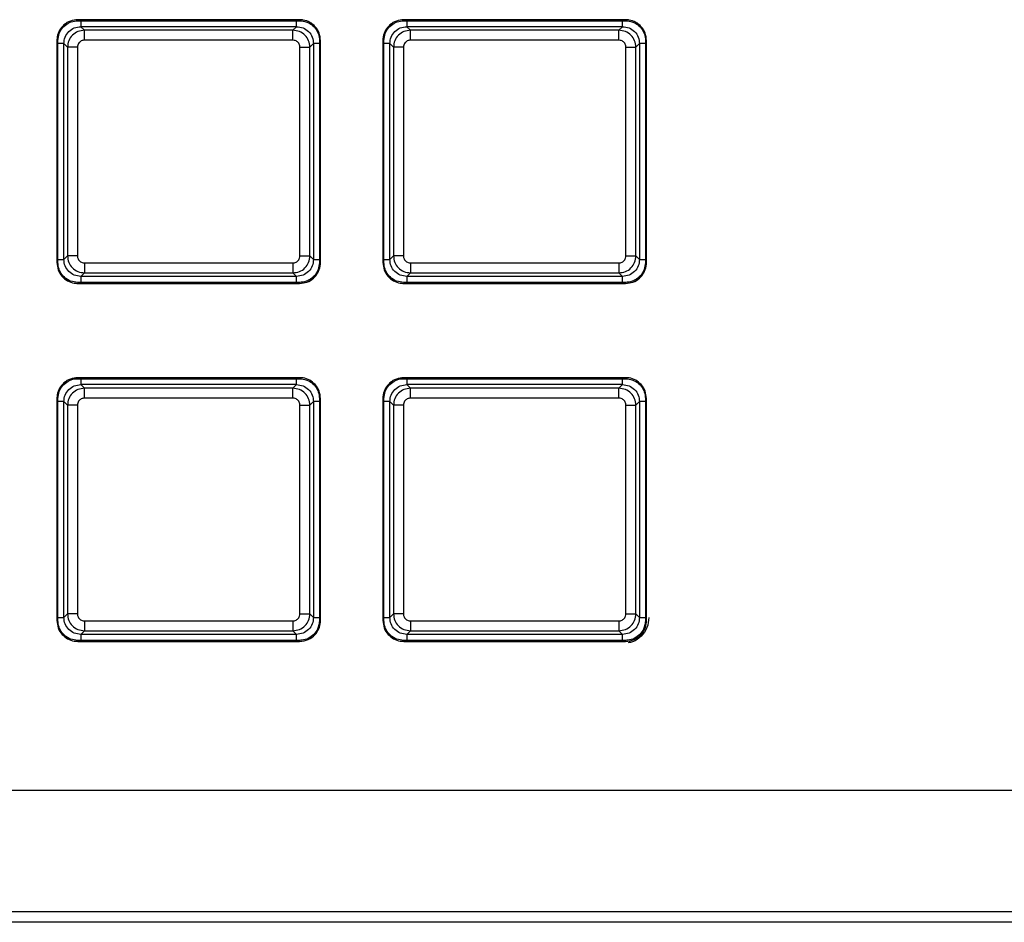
# Model space of a CAD drawing. Header units: millimetres. Extents: x 3 to 556, y 3 to 429.
# Tile 16 of 20: x 366 to 415, y 229 to 274. Entities that reach past the tile are written whole.
import ezdxf

# ---------------------------------------------------------------- set-up
doc = ezdxf.new("R2010")
doc.units = ezdxf.units.MM

msp = doc.modelspace()

# ---------------------------------------------------------------- linework, layer by layer
at = {"color": 7, "linetype": 'Continuous', "lineweight": 25}
for p, q in [((379.61233, 274.38337), (368.44882, 274.38337)), ((368.44953, 274.331), (368.44882, 274.38337)), ((368.44953, 274.331), (379.61144, 274.331)), ((368.78166, 273.85032), (368.60001, 274.03198)), ((379.45867, 274.03198), (368.60001, 274.03198)), ((379.45867, 274.03198), (379.27702, 273.85032)), ((379.61144, 274.331), (379.61233, 274.38337)), ((396.01233, 274.38337), (384.84882, 274.38337)), ((384.84953, 274.331), (384.84882, 274.38337)), ((384.84953, 274.331), (396.01144, 274.331)), ((385.18166, 273.85032), (385.00001, 274.03198)), ((395.85867, 274.03198), (385.00001, 274.03198)), ((395.85867, 274.03198), (395.67702, 273.85032)), ((396.01144, 274.331), (396.01233, 274.38337)), ((368.78166, 273.35063), (368.78166, 273.85032)), ((379.27702, 273.85032), (368.78166, 273.85032)), ((379.27702, 273.35063), (379.27702, 273.85032)), ((385.18166, 273.35063), (385.18166, 273.85032)), ((395.67702, 273.85032), (385.18166, 273.85032)), ((395.67702, 273.35063), (395.67702, 273.85032)), ((367.39914, 273.33615), (367.39914, 262.17264)), ((367.4515, 273.33526), (367.39914, 273.33615)), ((367.4515, 262.17335), (367.4515, 273.33526)), ((367.93218, 273.00084), (367.75053, 273.18249)), ((367.75053, 262.32687), (367.75053, 273.18249)), ((368.43187, 273.00084), (367.93218, 273.00084)), ((367.93218, 273.00084), (367.93218, 262.50548)), ((368.43187, 273.00084), (368.43187, 262.50548)), ((379.27702, 273.35063), (368.78166, 273.35063)), ((379.62681, 273.00084), (380.1265, 273.00084)), ((379.62681, 262.50548), (379.62681, 273.00084)), ((380.30815, 273.17945), (380.1265, 273.00084)), ((380.1265, 262.50548), (380.1265, 273.00084)), ((380.30815, 273.17945), (380.30815, 262.32687)), ((380.60718, 273.33297), (380.65954, 273.33368)), ((380.60718, 273.33297), (380.60718, 262.17106)), ((380.65954, 262.17017), (380.65954, 273.33368)), ((383.79914, 273.33615), (383.79914, 262.17264)), ((383.8515, 273.33526), (383.79914, 273.33615)), ((383.8515, 262.17335), (383.8515, 273.33526)), ((384.15053, 273.18249), (384.33218, 273.00084)), ((384.15053, 262.32687), (384.15053, 273.18249)), ((384.83187, 273.00084), (384.33218, 273.00084)), ((384.33218, 273.00084), (384.33218, 262.50548)), ((384.83187, 273.00084), (384.83187, 262.50548)), ((395.67702, 273.35063), (385.18166, 273.35063)), ((396.02681, 273.00084), (396.5265, 273.00084)), ((396.02681, 262.50548), (396.02681, 273.00084)), ((396.5265, 273.00084), (396.70815, 273.17945)), ((396.5265, 262.50548), (396.5265, 273.00084)), ((396.70815, 273.17945), (396.70815, 262.32687)), ((397.00718, 273.33297), (397.05954, 273.33368)), ((397.00718, 273.33297), (397.00718, 262.17106)), ((397.05954, 262.17017), (397.05954, 273.33368)), ((367.4515, 262.17335), (367.39914, 262.17264)), ((367.75053, 262.32687), (367.93218, 262.50548)), ((368.43187, 262.50548), (367.93218, 262.50548)), ((368.78166, 262.1557), (368.78166, 261.656)), ((368.78166, 262.1557), (379.27702, 262.1557)), ((379.27702, 262.1557), (379.27702, 261.656)), ((379.62681, 262.50548), (380.1265, 262.50548)), ((380.1265, 262.50548), (380.30815, 262.32687)), ((380.60718, 262.17106), (380.65954, 262.17017)), ((383.8515, 262.17335), (383.79914, 262.17264)), ((384.33218, 262.50548), (384.15053, 262.32687)), ((384.83187, 262.50548), (384.33218, 262.50548)), ((385.18166, 262.1557), (385.18166, 261.656)), ((385.18166, 262.1557), (395.67702, 262.1557)), ((395.67702, 262.1557), (395.67702, 261.656)), ((396.02681, 262.50548), (396.5265, 262.50548)), ((396.70815, 262.32687), (396.5265, 262.50548)), ((397.00718, 262.17106), (397.05954, 262.17017)), ((368.60001, 261.47435), (368.78166, 261.656)), ((368.78166, 261.656), (379.27702, 261.656)), ((379.27702, 261.656), (379.45563, 261.47435)), ((385.00001, 261.47435), (385.18166, 261.656)), ((385.18166, 261.656), (395.67702, 261.656)), ((395.67702, 261.656), (395.85563, 261.47435)), ((368.44724, 261.17532), (368.44635, 261.12296)), ((368.44635, 261.12296), (379.60985, 261.12296)), ((379.60915, 261.17532), (368.44724, 261.17532)), ((379.45563, 261.47435), (368.60001, 261.47435)), ((379.60915, 261.17532), (379.60985, 261.12296)), ((384.84724, 261.17532), (384.84635, 261.12296)), ((384.84635, 261.12296), (396.00985, 261.12296)), ((396.00915, 261.17532), (384.84724, 261.17532)), ((395.85563, 261.47435), (385.00001, 261.47435)), ((396.00915, 261.17532), (396.00985, 261.12296)), ((379.61231, 256.38337), (368.44882, 256.38337)), ((368.44953, 256.331), (368.44882, 256.38337)), ((368.44953, 256.331), (379.61144, 256.331)), ((379.61144, 256.331), (379.61231, 256.38337)), ((396.01231, 256.38337), (384.84882, 256.38337)), ((384.84953, 256.331), (384.84882, 256.38337)), ((384.84953, 256.331), (396.01144, 256.331)), ((396.01144, 256.331), (396.01231, 256.38337)), ((368.78166, 255.85032), (368.60001, 256.03198)), ((379.45867, 256.03198), (368.60001, 256.03198)), ((368.78166, 255.35063), (368.78166, 255.85032)), ((379.27702, 255.85032), (368.78166, 255.85032)), ((379.45867, 256.03198), (379.27702, 255.85032)), ((379.27702, 255.35063), (379.27702, 255.85032)), ((385.00001, 256.03198), (385.18166, 255.85032)), ((395.85867, 256.03198), (385.00001, 256.03198)), ((385.18166, 255.35063), (385.18166, 255.85032)), ((395.67702, 255.85032), (385.18166, 255.85032)), ((395.67702, 255.85032), (395.85867, 256.03198)), ((395.67702, 255.35063), (395.67702, 255.85032)), ((367.39914, 255.33615), (367.39914, 244.17024)), ((367.4515, 255.33526), (367.39914, 255.33615)), ((367.4515, 244.17106), (367.4515, 255.33526)), ((367.93218, 255.00084), (367.75053, 255.18249)), ((367.75053, 244.32687), (367.75053, 255.18249)), ((379.27702, 255.35063), (368.78166, 255.35063)), ((380.1265, 255.00084), (380.30815, 255.17945)), ((380.30815, 255.17945), (380.30815, 244.32687)), ((380.60718, 255.33527), (380.65954, 255.33609)), ((380.60718, 255.33527), (380.60718, 244.17331)), ((380.65954, 244.17125), (380.65954, 255.33609)), ((383.79914, 255.33615), (383.79914, 244.17024)), ((383.8515, 255.33526), (383.79914, 255.33615)), ((383.8515, 244.17106), (383.8515, 255.33526)), ((384.33218, 255.00084), (384.15053, 255.18249)), ((384.15053, 244.32687), (384.15053, 255.18249)), ((395.67702, 255.35063), (385.18166, 255.35063)), ((396.5265, 255.00084), (396.70815, 255.17945)), ((396.70815, 255.17945), (396.70815, 244.32687)), ((397.00718, 255.33527), (397.05954, 255.33609)), ((397.00718, 255.33527), (397.00718, 244.17331)), ((397.05954, 244.17125), (397.05954, 255.33609)), ((368.43187, 255.00084), (367.93218, 255.00084)), ((367.93218, 255.00084), (367.93218, 244.50548)), ((368.43187, 255.00084), (368.43187, 244.50548)), ((379.62681, 255.00084), (380.1265, 255.00084)), ((379.62681, 244.50548), (379.62681, 255.00084)), ((380.1265, 244.50548), (380.1265, 255.00084)), ((384.83187, 255.00084), (384.33218, 255.00084)), ((384.33218, 255.00084), (384.33218, 244.50548)), ((384.83187, 255.00084), (384.83187, 244.50548)), ((396.02681, 255.00084), (396.5265, 255.00084)), ((396.02681, 244.50548), (396.02681, 255.00084)), ((396.5265, 244.50548), (396.5265, 255.00084)), ((367.93218, 244.50548), (367.75053, 244.32687)), ((368.43187, 244.50548), (367.93218, 244.50548)), ((379.62681, 244.50548), (380.1265, 244.50548)), ((380.1265, 244.50548), (380.30815, 244.32687)), ((384.33218, 244.50548), (384.15053, 244.32687)), ((384.83187, 244.50548), (384.33218, 244.50548)), ((396.02681, 244.50548), (396.5265, 244.50548)), ((396.5265, 244.50548), (396.70815, 244.32687)), ((367.4515, 244.17106), (367.39914, 244.17024)), ((368.78166, 244.1557), (368.78166, 243.656)), ((368.78166, 244.1557), (379.27702, 244.1557)), ((379.27702, 244.1557), (379.27702, 243.656)), ((380.60718, 244.17331), (380.65954, 244.17125)), ((383.8515, 244.17106), (383.79914, 244.17024)), ((385.18166, 244.1557), (385.18166, 243.656)), ((385.18166, 244.1557), (395.67702, 244.1557)), ((395.67702, 244.1557), (395.67702, 243.656)), ((397.00718, 244.17331), (397.05954, 244.17125)), ((368.60001, 243.47435), (368.78166, 243.656)), ((379.45563, 243.47435), (368.60001, 243.47435)), ((368.78166, 243.656), (379.27702, 243.656)), ((379.27702, 243.656), (379.45563, 243.47435)), ((385.18166, 243.656), (385.00001, 243.47435)), ((395.85563, 243.47435), (385.00001, 243.47435)), ((385.18166, 243.656), (395.67702, 243.656)), ((395.85563, 243.47435), (395.67702, 243.656)), ((368.44724, 243.17532), (368.44637, 243.12296)), ((368.44637, 243.12296), (379.61064, 243.12296)), ((379.60918, 243.17532), (368.44724, 243.17532)), ((379.60918, 243.17532), (379.61064, 243.12296)), ((384.84724, 243.17532), (384.84637, 243.12296)), ((384.84637, 243.12296), (396.01064, 243.12296)), ((396.00918, 243.17532), (384.84724, 243.17532)), ((396.00918, 243.17532), (396.01064, 243.12296)), ((231.92934, 235.63325), (451.92934, 235.63325)), ((451.92934, 229.52118), (231.92934, 229.52118)), ((451.92934, 228.99723), (231.92934, 228.99723))]:
    msp.add_line(p, q, dxfattribs=at)
at = {"color": 8, "linetype": 'Continuous', "lineweight": 25}
for p, q in [((380.60718, 273.17932), (380.30815, 273.17945)), ((397.00718, 273.17932), (396.70815, 273.17945)), ((367.4515, 262.327), (367.75053, 262.32687)), ((380.30815, 262.32687), (380.60718, 262.327)), ((383.8515, 262.327), (384.15053, 262.32687)), ((396.70815, 262.32687), (397.00718, 262.327)), ((379.4555, 261.17532), (379.45563, 261.47435)), ((395.8555, 261.17532), (395.85563, 261.47435)), ((380.60718, 255.17932), (380.30815, 255.17945)), ((397.00718, 255.17932), (396.70815, 255.17945)), ((367.4515, 244.327), (367.75053, 244.32687)), ((380.30815, 244.32687), (380.60718, 244.327)), ((383.8515, 244.327), (384.15053, 244.32687)), ((396.70815, 244.32687), (397.00718, 244.327)), ((379.4555, 243.17532), (379.45563, 243.47435)), ((395.8555, 243.17532), (395.85563, 243.47435))]:
    msp.add_line(p, q, dxfattribs=at)
at = {"color": 7, "linetype": 'Continuous', "lineweight": 25}
for points, knots in [([(368.44882, 274.38337), (368.32264, 274.37028), (368.06961, 274.34405), (367.74617, 274.1424), (367.51699, 273.85912), (367.41229, 273.57527), (367.40249, 273.39719), (367.39914, 273.33615)], [0, 0, 0, 0, 0.22968692, 0.46058132, 0.67423474, 0.88834023, 1, 1, 1, 1]), ([(367.4515, 273.33526), (367.46444, 273.45619), (367.4904, 273.69877), (367.68524, 274.00713), (367.95713, 274.22355), (368.22604, 274.31992), (368.39337, 274.32822), (368.44953, 274.331)], [0, 0, 0, 0, 0.231522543, 0.464435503, 0.67815484, 0.891985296, 1, 1, 1, 1]), ([(367.75053, 273.18249), (367.76331, 273.2938), (367.78886, 273.51647), (367.98541, 273.79728), (368.26621, 273.99369), (368.48878, 274.01922), (368.60001, 274.03198)], [0, 0, 0, 0, 0.2499949, 0.50011273, 0.75017416, 1, 1, 1, 1]), ([(379.45867, 274.03197), (379.57019, 274.01915), (379.7933, 273.99349), (380.07451, 273.79618), (380.27085, 273.51426), (380.29572, 273.29103), (380.30815, 273.17945)], [0, 0, 0, 0, 0.24988893, 0.49997183, 0.75006882, 1, 1, 1, 1]), ([(379.61144, 274.331), (379.73237, 274.31806), (379.97494, 274.2921), (380.28331, 274.09726), (380.49972, 273.82538), (380.5961, 273.55647), (380.6044, 273.38913), (380.60718, 273.33297)], [0, 0, 0, 0, 0.231520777, 0.464431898, 0.6781503, 0.891979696, 1, 1, 1, 1]), ([(380.65954, 273.33368), (380.64646, 273.45986), (380.62023, 273.71288), (380.41858, 274.03633), (380.13531, 274.26551), (379.85145, 274.37021), (379.67337, 274.38001), (379.61233, 274.38337)], [0, 0, 0, 0, 0.22968548, 0.46057839, 0.67423079, 0.88833527, 1, 1, 1, 1]), ([(384.84882, 274.38337), (384.72264, 274.37028), (384.46961, 274.34405), (384.14617, 274.1424), (383.91699, 273.85913), (383.81229, 273.57527), (383.80249, 273.39719), (383.79914, 273.33615)], [0, 0, 0, 0, 0.22968511, 0.46057751, 0.6742315, 0.88833759, 1, 1, 1, 1]), ([(383.8515, 273.33526), (383.86444, 273.45619), (383.8904, 273.69877), (384.08524, 274.00713), (384.35713, 274.22355), (384.62604, 274.31992), (384.79337, 274.32822), (384.84953, 274.331)], [0, 0, 0, 0, 0.23152322, 0.46443686, 0.67815683, 0.89198791, 1, 1, 1, 1]), ([(384.15053, 273.18249), (384.16331, 273.2938), (384.18886, 273.51647), (384.38541, 273.79728), (384.66621, 273.99369), (384.88878, 274.01922), (385.00001, 274.03198)], [0, 0, 0, 0, 0.2499949, 0.50011273, 0.75017416, 1, 1, 1, 1]), ([(395.85867, 274.03197), (395.97019, 274.01915), (396.1933, 273.99349), (396.47451, 273.79618), (396.67085, 273.51426), (396.69572, 273.29103), (396.70815, 273.17945)], [0, 0, 0, 0, 0.24988893, 0.49997183, 0.75006882, 1, 1, 1, 1]), ([(396.01144, 274.331), (396.13237, 274.31806), (396.37494, 274.2921), (396.68331, 274.09726), (396.89972, 273.82538), (396.9961, 273.55647), (397.0044, 273.38913), (397.00718, 273.33297)], [0, 0, 0, 0, 0.23152078, 0.4644319, 0.6781503, 0.8919797, 1, 1, 1, 1]), ([(397.05954, 273.33368), (397.04646, 273.45986), (397.02023, 273.71288), (396.81858, 274.03633), (396.53531, 274.26551), (396.25145, 274.37021), (396.07337, 274.38001), (396.01233, 274.38337)], [0, 0, 0, 0, 0.229685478, 0.460578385, 0.674230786, 0.888335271, 1, 1, 1, 1]), ([(368.78166, 273.85032), (368.67064, 273.83755), (368.44843, 273.81197), (368.16776, 273.61597), (367.97084, 273.33524), (367.94507, 273.11237), (367.93218, 273.00084)], [0, 0, 0, 0, 0.24945109, 0.4992595, 0.74943817, 1, 1, 1, 1]), ([(380.1265, 273.00084), (380.11372, 273.11187), (380.08815, 273.33407), (379.89215, 273.61475), (379.61142, 273.81166), (379.38854, 273.83743), (379.27702, 273.85032)], [0, 0, 0, 0, 0.24945103, 0.49925942, 0.74943811, 1, 1, 1, 1]), ([(385.18166, 273.85032), (385.07064, 273.83755), (384.84843, 273.81197), (384.56776, 273.61597), (384.37084, 273.33524), (384.34507, 273.11237), (384.33218, 273.00084)], [0, 0, 0, 0, 0.249451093, 0.499259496, 0.749438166, 1, 1, 1, 1]), ([(396.5265, 273.00084), (396.51372, 273.11187), (396.48815, 273.33407), (396.29215, 273.61475), (396.01142, 273.81166), (395.78854, 273.83743), (395.67702, 273.85032)], [0, 0, 0, 0, 0.24945103, 0.49925942, 0.74943811, 1, 1, 1, 1]), ([(368.78166, 273.35063), (368.75676, 273.34908), (368.70404, 273.3458), (368.62269, 273.31663), (368.54725, 273.26622), (368.4858, 273.19449), (368.44132, 273.10576), (368.43516, 273.03729), (368.43187, 273.00084)], [0, 0, 0, 0, 0.13609444, 0.28816567, 0.46704038, 0.62668101, 0.80124657, 1, 1, 1, 1]), ([(379.62681, 273.00084), (379.62526, 273.02573), (379.62198, 273.07846), (379.5928, 273.15984), (379.54236, 273.2353), (379.47061, 273.29674), (379.3819, 273.34119), (379.31346, 273.34735), (379.27702, 273.35063)], [0, 0, 0, 0, 0.13604458, 0.28820835, 0.46717818, 0.62679764, 0.80131615, 1, 1, 1, 1]), ([(385.18166, 273.35063), (385.15676, 273.34908), (385.10404, 273.3458), (385.02269, 273.31663), (384.94725, 273.26622), (384.8858, 273.19449), (384.84132, 273.10576), (384.83516, 273.03729), (384.83187, 273.00084)], [0, 0, 0, 0, 0.13609444, 0.28816567, 0.46704038, 0.62668101, 0.80124657, 1, 1, 1, 1]), ([(396.02681, 273.00084), (396.02526, 273.02573), (396.02198, 273.07846), (395.9928, 273.15984), (395.94236, 273.2353), (395.87061, 273.29674), (395.7819, 273.34119), (395.71346, 273.34735), (395.67702, 273.35063)], [0, 0, 0, 0, 0.13604458, 0.28820835, 0.46717818, 0.62679764, 0.80131615, 1, 1, 1, 1]), ([(367.39914, 262.17264), (367.41222, 262.04646), (367.43846, 261.79344), (367.64011, 261.47), (367.92337, 261.24081), (368.20723, 261.13612), (368.38531, 261.12632), (368.44635, 261.12296)], [0, 0, 0, 0, 0.22968466, 0.46057655, 0.67423075, 0.88833703, 1, 1, 1, 1]), ([(368.44724, 261.17532), (368.32631, 261.18826), (368.08373, 261.21422), (367.77537, 261.40906), (367.55896, 261.68095), (367.46258, 261.94986), (367.45429, 262.11719), (367.4515, 262.17335)], [0, 0, 0, 0, 0.23152366, 0.46443774, 0.67815792, 0.89198922, 1, 1, 1, 1]), ([(368.60001, 261.47435), (368.4885, 261.48718), (368.26538, 261.51284), (367.98417, 261.71015), (367.78783, 261.99206), (367.76296, 262.21529), (367.75053, 262.32687)], [0, 0, 0, 0, 0.24988871, 0.49997152, 0.75006858, 1, 1, 1, 1]), ([(367.93218, 262.50548), (367.94496, 262.39446), (367.97053, 262.17225), (368.16653, 261.89158), (368.44726, 261.69466), (368.67014, 261.66889), (368.78166, 261.656)], [0, 0, 0, 0, 0.24945103, 0.49925942, 0.74943811, 1, 1, 1, 1]), ([(368.43187, 262.50548), (368.43342, 262.48059), (368.43671, 262.42786), (368.46588, 262.34649), (368.51632, 262.27103), (368.58807, 262.20959), (368.67678, 262.16514), (368.74522, 262.15898), (368.78166, 262.1557)], [0, 0, 0, 0, 0.13604466, 0.28820828, 0.46717797, 0.62679746, 0.80131604, 1, 1, 1, 1]), ([(379.27702, 262.1557), (379.30193, 262.15725), (379.35467, 262.16053), (379.43606, 262.18973), (379.51149, 262.24019), (379.57294, 262.31193), (379.61737, 262.40063), (379.62353, 262.46906), (379.62681, 262.50548)], [0, 0, 0, 0, 0.13615063, 0.28827469, 0.46728398, 0.62686424, 0.80138749, 1, 1, 1, 1]), ([(379.27702, 261.656), (379.38798, 261.66876), (379.61009, 261.69431), (379.89076, 261.89019), (380.0878, 262.17092), (380.11359, 262.39389), (380.1265, 262.50548)], [0, 0, 0, 0, 0.24930216, 0.49906095, 0.74928928, 1, 1, 1, 1]), ([(380.30815, 262.32687), (380.29566, 262.21502), (380.27066, 261.99126), (380.07343, 261.70893), (379.79111, 261.51181), (379.56743, 261.48683), (379.45563, 261.47435)], [0, 0, 0, 0, 0.24997143, 0.50008227, 0.75015194, 1, 1, 1, 1]), ([(380.60718, 262.17106), (380.59424, 262.05014), (380.56828, 261.80756), (380.37344, 261.4992), (380.10156, 261.28278), (379.83265, 261.1864), (379.66531, 261.17811), (379.60915, 261.17532)], [0, 0, 0, 0, 0.23152058, 0.46443149, 0.6781499, 0.89197929, 1, 1, 1, 1]), ([(379.60985, 261.12296), (379.73604, 261.13604), (379.98906, 261.16228), (380.31251, 261.36392), (380.54169, 261.64719), (380.64639, 261.93105), (380.65619, 262.10913), (380.65954, 262.17017)], [0, 0, 0, 0, 0.22968529, 0.46057801, 0.67423041, 0.88833489, 1, 1, 1, 1]), ([(383.79914, 262.17264), (383.81222, 262.04646), (383.83846, 261.79344), (384.04011, 261.46999), (384.32338, 261.24081), (384.60723, 261.13612), (384.78531, 261.12632), (384.84635, 261.12296)], [0, 0, 0, 0, 0.22968529, 0.46057788, 0.67423188, 0.88833796, 1, 1, 1, 1]), ([(384.84724, 261.17532), (384.72631, 261.18826), (384.48373, 261.21422), (384.17537, 261.40906), (383.95896, 261.68095), (383.86258, 261.94986), (383.85429, 262.11719), (383.8515, 262.17335)], [0, 0, 0, 0, 0.23152342, 0.46443726, 0.67815722, 0.89198831, 1, 1, 1, 1]), ([(385.00001, 261.47435), (384.8885, 261.48718), (384.66538, 261.51284), (384.38417, 261.71015), (384.18783, 261.99206), (384.16296, 262.21529), (384.15053, 262.32687)], [0, 0, 0, 0, 0.249888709, 0.499971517, 0.750068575, 1, 1, 1, 1]), ([(384.33218, 262.50548), (384.34496, 262.39446), (384.37053, 262.17225), (384.56653, 261.89158), (384.84726, 261.69466), (385.07014, 261.66889), (385.18166, 261.656)], [0, 0, 0, 0, 0.24945103, 0.49925942, 0.74943811, 1, 1, 1, 1]), ([(384.83187, 262.50548), (384.83342, 262.48059), (384.83671, 262.42786), (384.86588, 262.34649), (384.91632, 262.27103), (384.98807, 262.20959), (385.07678, 262.16514), (385.14522, 262.15898), (385.18166, 262.1557)], [0, 0, 0, 0, 0.13604466, 0.28820828, 0.46717797, 0.62679746, 0.80131604, 1, 1, 1, 1]), ([(395.67702, 262.1557), (395.70193, 262.15725), (395.75467, 262.16053), (395.83606, 262.18973), (395.91149, 262.24019), (395.97294, 262.31193), (396.01737, 262.40063), (396.02353, 262.46906), (396.02681, 262.50548)], [0, 0, 0, 0, 0.13615063, 0.28827469, 0.46728398, 0.62686424, 0.80138749, 1, 1, 1, 1]), ([(395.67702, 261.656), (395.78798, 261.66876), (396.01009, 261.69431), (396.29076, 261.89019), (396.4878, 262.17092), (396.51359, 262.39389), (396.5265, 262.50548)], [0, 0, 0, 0, 0.249302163, 0.499060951, 0.749289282, 1, 1, 1, 1]), ([(396.70815, 262.32687), (396.69566, 262.21502), (396.67066, 261.99126), (396.47343, 261.70893), (396.19111, 261.51181), (395.96743, 261.48683), (395.85563, 261.47435)], [0, 0, 0, 0, 0.249971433, 0.500082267, 0.750151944, 1, 1, 1, 1]), ([(397.00718, 262.17106), (396.99424, 262.05014), (396.96828, 261.80756), (396.77344, 261.4992), (396.50156, 261.28278), (396.23265, 261.1864), (396.06531, 261.17811), (396.00915, 261.17532)], [0, 0, 0, 0, 0.231520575, 0.464431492, 0.678149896, 0.891979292, 1, 1, 1, 1]), ([(396.00985, 261.12296), (396.13604, 261.13604), (396.38906, 261.16228), (396.71251, 261.36392), (396.94169, 261.64719), (397.04639, 261.93105), (397.05619, 262.10913), (397.05954, 262.17017)], [0, 0, 0, 0, 0.22968529, 0.460578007, 0.674230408, 0.888334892, 1, 1, 1, 1]), ([(368.44882, 256.38337), (368.32264, 256.37028), (368.06961, 256.34405), (367.74617, 256.1424), (367.51699, 255.85913), (367.41229, 255.57527), (367.40249, 255.39719), (367.39914, 255.33615)], [0, 0, 0, 0, 0.22968511, 0.46057751, 0.67423151, 0.88833759, 1, 1, 1, 1]), ([(367.4515, 255.33526), (367.46444, 255.45619), (367.4904, 255.69877), (367.68524, 256.00713), (367.95713, 256.22355), (368.22604, 256.31992), (368.39337, 256.32822), (368.44953, 256.331)], [0, 0, 0, 0, 0.23152322, 0.46443686, 0.67815683, 0.89198791, 1, 1, 1, 1]), ([(379.61144, 256.331), (379.73196, 256.31812), (379.97372, 256.29229), (380.28154, 256.09837), (380.49834, 255.82723), (380.59539, 255.55861), (380.60422, 255.3913), (380.60718, 255.33527)], [0, 0, 0, 0, 0.23113024, 0.46361543, 0.67763493, 0.89202585, 1, 1, 1, 1]), ([(380.65954, 255.33609), (380.64597, 255.46268), (380.61874, 255.71654), (380.41506, 256.04007), (380.13012, 256.26831), (379.84745, 256.37075), (379.67134, 256.3802), (379.61231, 256.38337)], [0, 0, 0, 0, 0.23087914, 0.46301626, 0.67729498, 0.89182841, 1, 1, 1, 1]), ([(384.84882, 256.38337), (384.72264, 256.37028), (384.46961, 256.34405), (384.14617, 256.1424), (383.91699, 255.85913), (383.81229, 255.57527), (383.80249, 255.39719), (383.79914, 255.33615)], [0, 0, 0, 0, 0.22968511, 0.46057751, 0.67423151, 0.88833759, 1, 1, 1, 1]), ([(383.8515, 255.33526), (383.86444, 255.45619), (383.8904, 255.69877), (384.08524, 256.00713), (384.35713, 256.22355), (384.62604, 256.31992), (384.79337, 256.32822), (384.84953, 256.331)], [0, 0, 0, 0, 0.23152322, 0.46443686, 0.67815683, 0.89198791, 1, 1, 1, 1]), ([(396.01144, 256.331), (396.13196, 256.31812), (396.37372, 256.29229), (396.68154, 256.09837), (396.89834, 255.82723), (396.99539, 255.55861), (397.00422, 255.3913), (397.00718, 255.33527)], [0, 0, 0, 0, 0.23113024, 0.46361543, 0.67763493, 0.89202585, 1, 1, 1, 1]), ([(397.05954, 255.33609), (397.04597, 255.46268), (397.01874, 255.71654), (396.81506, 256.04007), (396.53012, 256.26831), (396.24745, 256.37075), (396.07134, 256.3802), (396.01231, 256.38337)], [0, 0, 0, 0, 0.23087914, 0.46301626, 0.67729498, 0.89182841, 1, 1, 1, 1]), ([(367.75053, 255.18249), (367.76331, 255.2938), (367.78886, 255.51647), (367.98541, 255.79728), (368.26621, 255.99369), (368.48878, 256.01922), (368.60001, 256.03198)], [0, 0, 0, 0, 0.2499949, 0.50011273, 0.75017416, 1, 1, 1, 1]), ([(368.78166, 255.85032), (368.67064, 255.83755), (368.44843, 255.81197), (368.16776, 255.61597), (367.97084, 255.33524), (367.94507, 255.11237), (367.93218, 255.00084)], [0, 0, 0, 0, 0.24945109, 0.4992595, 0.74943817, 1, 1, 1, 1]), ([(380.1265, 255.00084), (380.11372, 255.11187), (380.08815, 255.33407), (379.89215, 255.61475), (379.61142, 255.81166), (379.38854, 255.83743), (379.27702, 255.85032)], [0, 0, 0, 0, 0.249451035, 0.499259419, 0.749438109, 1, 1, 1, 1]), ([(379.45867, 256.03197), (379.57019, 256.01915), (379.7933, 255.99349), (380.07451, 255.79618), (380.27085, 255.51426), (380.29572, 255.29103), (380.30815, 255.17945)], [0, 0, 0, 0, 0.24988893, 0.49997183, 0.75006882, 1, 1, 1, 1]), ([(384.15053, 255.18249), (384.16331, 255.2938), (384.18886, 255.51647), (384.38541, 255.79728), (384.66621, 255.99369), (384.88878, 256.01922), (385.00001, 256.03198)], [0, 0, 0, 0, 0.2499949, 0.50011273, 0.75017416, 1, 1, 1, 1]), ([(385.18166, 255.85032), (385.07064, 255.83755), (384.84843, 255.81197), (384.56776, 255.61597), (384.37084, 255.33524), (384.34507, 255.11237), (384.33218, 255.00084)], [0, 0, 0, 0, 0.249451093, 0.499259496, 0.749438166, 1, 1, 1, 1]), ([(396.5265, 255.00084), (396.51372, 255.11187), (396.48815, 255.33407), (396.29215, 255.61475), (396.01142, 255.81166), (395.78854, 255.83743), (395.67702, 255.85032)], [0, 0, 0, 0, 0.24945103, 0.49925942, 0.74943811, 1, 1, 1, 1]), ([(395.85867, 256.03197), (395.97019, 256.01915), (396.1933, 255.99349), (396.47451, 255.79618), (396.67085, 255.51426), (396.69572, 255.29103), (396.70815, 255.17945)], [0, 0, 0, 0, 0.24988893, 0.49997183, 0.75006882, 1, 1, 1, 1]), ([(368.78166, 255.35063), (368.75676, 255.34908), (368.70404, 255.3458), (368.62269, 255.31663), (368.54725, 255.26622), (368.4858, 255.19449), (368.44132, 255.10576), (368.43516, 255.03729), (368.43187, 255.00084)], [0, 0, 0, 0, 0.13609444, 0.28816567, 0.46704038, 0.62668101, 0.80124657, 1, 1, 1, 1]), ([(379.62681, 255.00084), (379.62526, 255.02573), (379.62198, 255.07846), (379.5928, 255.15984), (379.54236, 255.2353), (379.47061, 255.29674), (379.3819, 255.34119), (379.31346, 255.34735), (379.27702, 255.35063)], [0, 0, 0, 0, 0.13604458, 0.28820835, 0.46717818, 0.62679764, 0.80131615, 1, 1, 1, 1]), ([(385.18166, 255.35063), (385.15676, 255.34908), (385.10404, 255.3458), (385.02269, 255.31663), (384.94725, 255.26622), (384.8858, 255.19449), (384.84132, 255.10576), (384.83516, 255.03729), (384.83187, 255.00084)], [0, 0, 0, 0, 0.13609444, 0.28816567, 0.46704038, 0.62668101, 0.80124657, 1, 1, 1, 1]), ([(396.02681, 255.00084), (396.02526, 255.02573), (396.02198, 255.07846), (395.9928, 255.15984), (395.94236, 255.2353), (395.87061, 255.29674), (395.7819, 255.34119), (395.71346, 255.34735), (395.67702, 255.35063)], [0, 0, 0, 0, 0.13604458, 0.28820835, 0.46717818, 0.62679764, 0.80131615, 1, 1, 1, 1]), ([(368.60001, 243.47435), (368.4885, 243.48718), (368.26538, 243.51284), (367.98417, 243.71015), (367.78783, 243.99206), (367.76296, 244.21529), (367.75053, 244.32687)], [0, 0, 0, 0, 0.24988871, 0.49997152, 0.75006858, 1, 1, 1, 1]), ([(367.93218, 244.50548), (367.94496, 244.39446), (367.97053, 244.17225), (368.16653, 243.89158), (368.44726, 243.69466), (368.67014, 243.66889), (368.78166, 243.656)], [0, 0, 0, 0, 0.249451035, 0.499259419, 0.749438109, 1, 1, 1, 1]), ([(368.43187, 244.50548), (368.43342, 244.48059), (368.43671, 244.42786), (368.46588, 244.34649), (368.51632, 244.27103), (368.58807, 244.20959), (368.67678, 244.16514), (368.74522, 244.15898), (368.78166, 244.1557)], [0, 0, 0, 0, 0.136044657, 0.288208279, 0.467177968, 0.626797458, 0.801316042, 1, 1, 1, 1]), ([(379.27702, 244.1557), (379.30193, 244.15725), (379.35467, 244.16053), (379.43606, 244.18973), (379.51149, 244.24019), (379.57294, 244.31193), (379.61737, 244.40063), (379.62353, 244.46906), (379.62681, 244.50548)], [0, 0, 0, 0, 0.13615063, 0.28827469, 0.46728398, 0.62686424, 0.80138749, 1, 1, 1, 1]), ([(379.27702, 243.656), (379.38798, 243.66876), (379.61009, 243.69431), (379.89076, 243.89019), (380.0878, 244.17092), (380.11359, 244.39389), (380.1265, 244.50548)], [0, 0, 0, 0, 0.24930216, 0.49906095, 0.74928928, 1, 1, 1, 1]), ([(380.30815, 244.32687), (380.29566, 244.21502), (380.27066, 243.99126), (380.07343, 243.70893), (379.79111, 243.51181), (379.56743, 243.48683), (379.45563, 243.47435)], [0, 0, 0, 0, 0.24997144, 0.50008227, 0.75015195, 1, 1, 1, 1]), ([(385.00001, 243.47435), (384.8885, 243.48718), (384.66538, 243.51284), (384.38417, 243.71015), (384.18783, 243.99206), (384.16296, 244.21529), (384.15053, 244.32687)], [0, 0, 0, 0, 0.24988871, 0.49997152, 0.75006857, 1, 1, 1, 1]), ([(384.33218, 244.50548), (384.34496, 244.39446), (384.37053, 244.17225), (384.56653, 243.89158), (384.84726, 243.69466), (385.07014, 243.66889), (385.18166, 243.656)], [0, 0, 0, 0, 0.24945103, 0.49925942, 0.74943811, 1, 1, 1, 1]), ([(384.83187, 244.50548), (384.83342, 244.48059), (384.83671, 244.42786), (384.86588, 244.34649), (384.91632, 244.27103), (384.98807, 244.20959), (385.07678, 244.16514), (385.14522, 244.15898), (385.18166, 244.1557)], [0, 0, 0, 0, 0.13604466, 0.28820828, 0.46717797, 0.62679746, 0.80131604, 1, 1, 1, 1]), ([(395.67702, 244.1557), (395.70193, 244.15725), (395.75467, 244.16053), (395.83606, 244.18973), (395.91149, 244.24019), (395.97294, 244.31193), (396.01737, 244.40063), (396.02353, 244.46906), (396.02681, 244.50548)], [0, 0, 0, 0, 0.13615063, 0.28827469, 0.46728398, 0.62686424, 0.80138749, 1, 1, 1, 1]), ([(395.67702, 243.656), (395.78798, 243.66876), (396.01009, 243.69431), (396.29076, 243.89019), (396.4878, 244.17092), (396.51359, 244.39389), (396.5265, 244.50548)], [0, 0, 0, 0, 0.24930216, 0.49906095, 0.74928928, 1, 1, 1, 1]), ([(396.70815, 244.32687), (396.69566, 244.21502), (396.67066, 243.99126), (396.47343, 243.70893), (396.19111, 243.51181), (395.96743, 243.48683), (395.85563, 243.47435)], [0, 0, 0, 0, 0.24997144, 0.50008227, 0.75015195, 1, 1, 1, 1]), ([(367.39914, 244.17024), (367.41271, 244.04365), (367.43994, 243.78978), (367.64363, 243.46625), (367.92856, 243.23801), (368.21124, 243.13558), (368.38734, 243.12613), (368.44637, 243.12296)], [0, 0, 0, 0, 0.23088092, 0.46301992, 0.67729913, 0.89183309, 1, 1, 1, 1]), ([(368.44724, 243.17532), (368.32672, 243.1882), (368.08496, 243.21404), (367.77714, 243.40796), (367.56033, 243.6791), (367.46329, 243.94772), (367.45446, 244.11502), (367.4515, 244.17106)], [0, 0, 0, 0, 0.231131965, 0.463618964, 0.677638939, 0.892030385, 1, 1, 1, 1]), ([(380.60718, 244.17331), (380.5884, 244.02344), (380.55561, 243.76176), (380.32886, 243.4552), (380.0544, 243.25785), (379.79728, 243.18505), (379.64724, 243.17729), (379.60918, 243.17532)], [0, 0, 0, 0, 0.28532233, 0.49821555, 0.71103541, 0.92671018, 1, 1, 1, 1]), ([(379.61064, 243.12296), (379.76056, 243.14177), (380.04735, 243.17777), (380.38158, 243.42835), (380.59326, 243.73998), (380.64676, 244.00138), (380.65751, 244.14417), (380.65954, 244.17125)], [0, 0, 0, 0, 0.27248167, 0.52123194, 0.73741802, 0.95021551, 1, 1, 1, 1]), ([(383.79914, 244.17024), (383.81271, 244.04365), (383.83994, 243.78978), (384.04363, 243.46625), (384.32856, 243.23801), (384.61124, 243.13558), (384.78734, 243.12613), (384.84637, 243.12296)], [0, 0, 0, 0, 0.23088092, 0.46301992, 0.67729913, 0.89183309, 1, 1, 1, 1]), ([(384.84724, 243.17532), (384.72672, 243.1882), (384.48496, 243.21404), (384.17714, 243.40796), (383.96033, 243.6791), (383.86329, 243.94772), (383.85446, 244.11502), (383.8515, 244.17106)], [0, 0, 0, 0, 0.23113197, 0.46361896, 0.67763894, 0.89203038, 1, 1, 1, 1]), ([(397.00718, 244.17331), (396.9884, 244.02344), (396.95561, 243.76176), (396.72886, 243.4552), (396.4544, 243.25785), (396.19728, 243.18505), (396.04724, 243.17729), (396.00918, 243.17532)], [0, 0, 0, 0, 0.28532233, 0.49821555, 0.71103541, 0.92671018, 1, 1, 1, 1]), ([(396.01064, 243.12296), (396.16056, 243.14177), (396.44735, 243.17777), (396.78158, 243.42835), (396.99326, 243.73998), (397.04676, 244.00138), (397.05751, 244.14417), (397.05954, 244.17125)], [0, 0, 0, 0, 0.27248167, 0.52123194, 0.73741802, 0.95021551, 1, 1, 1, 1])]:
    msp.add_open_spline(points, degree=3, knots=knots, dxfattribs=at)
at = {"color": 8, "linetype": 'Continuous', "lineweight": 25}
for points, knots in [([(368.6033, 274.331), (368.60331, 274.31987), (368.60331, 274.29951), (368.6035, 274.23949), (368.60281, 274.16554), (368.60053, 274.08625), (368.60015, 274.04659), (368.60001, 274.03198)], [0, 0, 0, 0, 0.11165842, 0.20425098, 0.60210079, 0.85345674, 1, 1, 1, 1]), ([(379.45867, 274.03198), (379.45711, 274.12081), (379.45535, 274.22048), (379.45541, 274.32017), (379.45542, 274.331)], [0, 0, 0, 0, 0.89129558, 1, 1, 1, 1]), ([(385.0033, 274.331), (385.00331, 274.31987), (385.00331, 274.29951), (385.0035, 274.23949), (385.00281, 274.16554), (385.00053, 274.08625), (385.00015, 274.04659), (385.00001, 274.03198)], [0, 0, 0, 0, 0.11165809, 0.20425066, 0.60210063, 0.85345668, 1, 1, 1, 1]), ([(395.85867, 274.03198), (395.85711, 274.12081), (395.85535, 274.22048), (395.85541, 274.32017), (395.85542, 274.331)], [0, 0, 0, 0, 0.89129559, 1, 1, 1, 1]), ([(367.75053, 273.18249), (367.66169, 273.18093), (367.56202, 273.17918), (367.46234, 273.17924), (367.4515, 273.17925)], [0, 0, 0, 0, 0.89129487, 1, 1, 1, 1]), ([(384.15053, 273.18249), (384.06169, 273.18093), (383.96202, 273.17918), (383.86234, 273.17924), (383.8515, 273.17925)], [0, 0, 0, 0, 0.89129487, 1, 1, 1, 1]), ([(368.60001, 261.47435), (368.60157, 261.38551), (368.60332, 261.28584), (368.60326, 261.18616), (368.60325, 261.17532)], [0, 0, 0, 0, 0.891294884, 1, 1, 1, 1]), ([(385.00001, 261.47435), (385.00157, 261.38551), (385.00332, 261.28584), (385.00326, 261.18616), (385.00325, 261.17532)], [0, 0, 0, 0, 0.89129488, 1, 1, 1, 1]), ([(368.6033, 256.331), (368.60331, 256.31987), (368.60331, 256.29951), (368.6035, 256.23949), (368.60281, 256.16554), (368.60053, 256.08625), (368.60015, 256.04659), (368.60001, 256.03198)], [0, 0, 0, 0, 0.111658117, 0.20425066, 0.602100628, 0.853456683, 1, 1, 1, 1]), ([(379.45867, 256.03198), (379.45711, 256.12081), (379.45535, 256.22048), (379.45541, 256.32017), (379.45542, 256.331)], [0, 0, 0, 0, 0.8912956, 1, 1, 1, 1]), ([(385.0033, 256.331), (385.00331, 256.31987), (385.00331, 256.29951), (385.0035, 256.23949), (385.00281, 256.16554), (385.00053, 256.08625), (385.00015, 256.04659), (385.00001, 256.03198)], [0, 0, 0, 0, 0.11165813, 0.20425066, 0.60210063, 0.85345668, 1, 1, 1, 1]), ([(395.85867, 256.03198), (395.85711, 256.12081), (395.85535, 256.22048), (395.85541, 256.32017), (395.85542, 256.331)], [0, 0, 0, 0, 0.8912956, 1, 1, 1, 1]), ([(367.75053, 255.18249), (367.66169, 255.18093), (367.56202, 255.17918), (367.46234, 255.17924), (367.4515, 255.17925)], [0, 0, 0, 0, 0.891294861, 1, 1, 1, 1]), ([(384.15053, 255.18249), (384.06169, 255.18093), (383.96202, 255.17918), (383.86234, 255.17924), (383.8515, 255.17925)], [0, 0, 0, 0, 0.89129486, 1, 1, 1, 1]), ([(397.18407, 244.32708), (397.16423, 244.15259), (397.12455, 243.80361), (396.81535, 243.37023), (396.46338, 243.10178), (396.21416, 243.06564), (396.13734, 243.05451)], [0, 0, 0, 0, 0.29023185, 0.58046329, 0.8706943, 1, 1, 1, 1]), ([(368.60001, 243.47435), (368.60157, 243.38551), (368.60332, 243.28584), (368.60326, 243.18616), (368.60325, 243.17532)], [0, 0, 0, 0, 0.8912949, 1, 1, 1, 1]), ([(385.00001, 243.47435), (385.00157, 243.38551), (385.00332, 243.28584), (385.00326, 243.18616), (385.00325, 243.17532)], [0, 0, 0, 0, 0.8912949, 1, 1, 1, 1])]:
    msp.add_open_spline(points, degree=3, knots=knots, dxfattribs=at)

doc.saveas('drawing.dxf')
